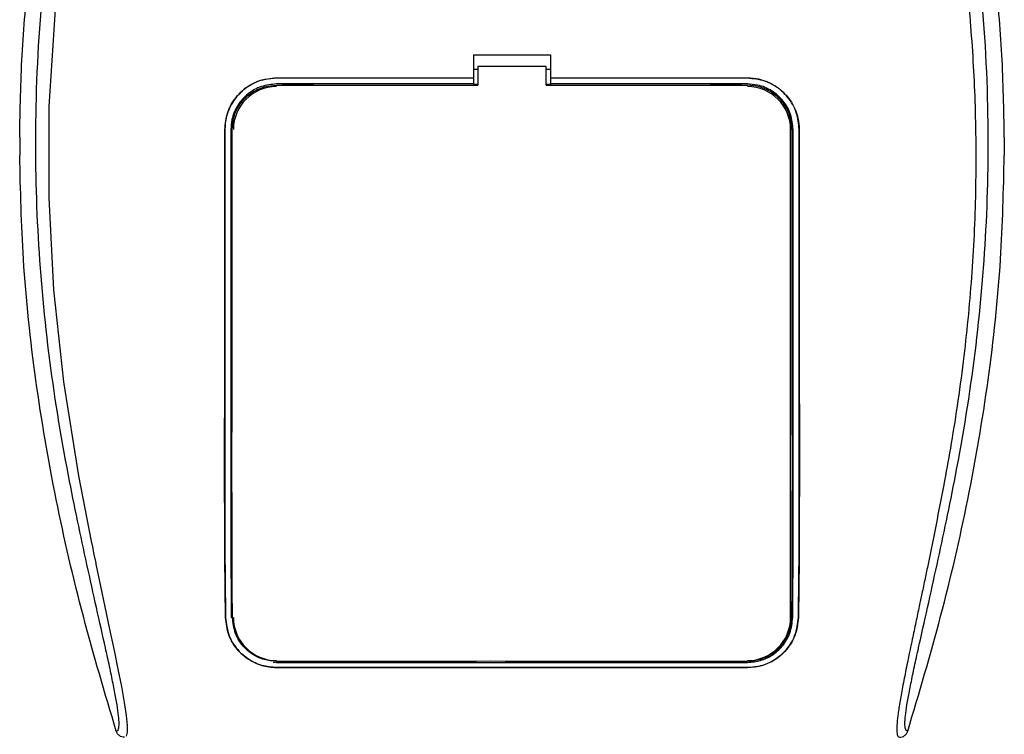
# Model space of a CAD drawing. Header units: millimetres. Extents: x 0 to 420, y 0 to 297.
# Tile 13 of 28: x 83.03 to 91.74, y 232.07 to 238.4. Entities that reach past the tile are written whole.
import ezdxf

# ---------------------------------------------------------------- set-up
doc = ezdxf.new("R2010")
doc.units = ezdxf.units.MM

msp = doc.modelspace()

# ---------------------------------------------------------------- linework, layer by layer
at = {"color": 7, "linetype": 'Continuous', "lineweight": 25}
for p, q in [((87.04427, 238.09293), (87.72657, 238.09293)), ((87.04427, 238.09293), (87.04427, 237.887)), ((87.72657, 238.09293), (87.72657, 237.887)), ((87.08217, 237.96281), (87.04427, 237.96281)), ((87.08217, 237.98944), (87.08217, 237.82265)), ((87.68867, 237.98944), (87.08217, 237.98944)), ((87.68867, 237.82265), (87.68867, 237.98944)), ((87.72657, 237.96281), (87.68867, 237.96281)), ((85.3006, 237.887), (87.04427, 237.887)), ((85.3006, 237.88633), (85.3006, 237.887)), ((87.04427, 237.88633), (85.3006, 237.88633)), ((87.04427, 237.887), (87.04427, 237.88633)), ((87.04427, 237.88633), (87.04427, 237.83336)), ((87.72657, 237.887), (89.47023, 237.887)), ((87.72657, 237.887), (87.72657, 237.88633)), ((87.72657, 237.88633), (87.72657, 237.83336)), ((89.47023, 237.88633), (87.72657, 237.88633)), ((89.47023, 237.88633), (89.47023, 237.887)), ((87.04427, 237.83336), (85.3006, 237.83336)), ((85.62109, 237.82979), (85.35918, 237.82979)), ((87.04427, 237.83336), (87.04427, 237.83004)), ((87.08217, 237.83004), (87.04427, 237.83004)), ((87.72657, 237.83004), (87.68867, 237.83004)), ((89.47023, 237.83336), (87.72657, 237.83336)), ((87.72657, 237.83336), (87.72657, 237.83004)), ((89.41166, 237.82979), (89.14975, 237.82979)), ((84.84295, 237.42884), (84.84229, 237.42884)), ((89.85194, 233.10758), (89.85194, 237.42883)), ((89.87483, 237.42883), (89.85194, 237.42883)), ((89.92789, 237.42884), (89.92855, 237.42884)), ((83.02626, 237.36371), (83.02626, 237.20023)), ((91.74458, 237.36371), (91.74458, 237.20023)), ((84.84962, 233.10722), (84.8489, 233.10721)), ((84.89937, 233.10758), (84.9189, 233.10758)), ((89.92122, 233.10722), (89.92194, 233.10721)), ((85.2697, 232.71261), (85.3006, 232.71026)), ((85.3006, 232.71026), (89.47023, 232.71026)), ((85.3513, 232.71363), (85.34574, 232.71884)), ((85.3513, 232.71363), (85.62897, 232.71363)), ((87.33507, 232.71937), (87.34113, 232.71331)), ((87.34113, 232.71937), (87.34113, 232.71331)), ((87.42971, 232.71331), (87.34113, 232.71331)), ((87.42971, 232.71331), (87.43575, 232.71935)), ((87.42971, 232.71331), (87.42971, 232.71935)), ((89.14187, 232.71363), (89.13622, 232.71893)), ((89.14187, 232.71363), (89.41954, 232.71363)), ((85.3006, 232.66493), (89.47023, 232.66493)), ((85.3006, 232.66493), (85.3006, 232.66411)), ((89.47023, 232.66411), (85.3006, 232.66411)), ((89.47023, 232.66493), (89.47023, 232.66411))]:
    msp.add_line(p, q, dxfattribs=at)
at = {"color": 7, "linetype": 'Continuous', "lineweight": 25, "flags": 128}
for points in [[(83.34638, 238.58784), (83.28559, 237.63529), (83.28288, 236.82395), (83.32568, 236.01067), (83.41357, 235.19509), (83.54726, 234.36369), (83.58469, 234.16609), (83.62092, 233.98166), (83.6602, 233.78494), (83.67037, 233.73427), (83.68421, 233.66558), (83.6966, 233.60439), (83.6999, 233.58805), (83.70082, 233.58346), (83.70111, 233.58207), (83.70121, 233.58155), (83.70125, 233.58138), (83.70126, 233.58131), (83.70126, 233.58129), (83.70127, 233.58128), (83.70127, 233.58127), (83.70127, 233.58127), (83.70127, 233.58127), (83.70127, 233.58127), (83.74168, 233.38609), (83.78043, 233.20227), (83.82254, 233.00366), (83.86195, 232.8165), (83.89621, 232.64992), (83.92655, 232.495), (83.95151, 232.35519), (83.96868, 232.24002), (83.97739, 232.15173), (83.97752, 232.09182), (83.96973, 232.0575)], [(85.3006, 237.82265), (85.72517, 237.82265), (87.08217, 237.82265)], [(87.68867, 237.82265), (88.44682, 237.82265), (89.47023, 237.82265)]]:
    msp.add_lwpolyline(points, dxfattribs=at)
at = {"color": 7, "linetype": 'Continuous', "lineweight": 25}
for centre, start, end in [((85.3006, 237.42883), 90, 180), ((89.47023, 237.42883), 0, 90), ((85.3006, 233.10758), 180, 270), ((89.47023, 233.10758), 270, 0)]:
    msp.add_arc(centre, 0.3817, start, end, dxfattribs=at)
for points, knots in [([(83.88143, 232.09962), (83.88707, 232.10129), (83.89829, 232.10461), (83.90629, 232.13751), (83.90637, 232.19438), (83.89737, 232.27844), (83.8796, 232.38829), (83.85412, 232.52065), (83.82237, 232.67179), (83.77415, 232.89154), (83.70612, 233.19287), (83.62272, 233.57152), (83.53787, 233.96649), (83.41081, 234.59086), (83.27268, 235.44815), (83.17506, 236.54066), (83.15794, 237.67985), (83.23451, 238.86494), (83.41246, 240.08781), (83.62435, 241.05298), (83.81284, 241.76509), (83.94222, 242.23355), (84.06821, 242.70258), (84.17982, 243.17432), (84.27252, 243.65193), (84.2883, 243.97575), (84.2962, 244.13815)], [0, 0, 0, 0, 0.0154023, 0.0306186, 0.0458978, 0.0611515, 0.0763524, 0.0916759, 0.1069667, 0.1223964, 0.1531196, 0.1841395, 0.2146453, 0.2457555, 0.3295656, 0.4129092, 0.4960821, 0.5895924, 0.6838677, 0.7780859, 0.8151003, 0.8521196, 0.8891029, 0.926018, 0.9628961, 1, 1, 1, 1]), ([(90.32359, 244.14235), (90.33324, 243.95884), (90.35233, 243.59603), (90.46171, 243.06568), (90.5891, 242.55182), (90.73249, 242.03479), (90.87628, 241.52154), (91.01101, 240.99915), (91.14352, 240.42317), (91.26956, 239.77631), (91.3768, 239.06474), (91.45096, 238.3495), (91.492, 237.62044), (91.49567, 236.87743), (91.46019, 236.12286), (91.39786, 235.49018), (91.32922, 234.98619), (91.27077, 234.62177), (91.20744, 234.2728), (91.13973, 233.92985), (91.08453, 233.65297), (91.0426, 233.45074), (91.01675, 233.32664), (90.98919, 233.19663), (90.96048, 233.06118), (90.93334, 232.93269), (90.90984, 232.8214), (90.89129, 232.73183), (90.87404, 232.64732), (90.85818, 232.56768), (90.83876, 232.46668), (90.81789, 232.35031), (90.80075, 232.23517), (90.79201, 232.14752), (90.79207, 232.08798), (90.79968, 232.05235), (90.81094, 232.04829), (90.81668, 232.04622)], [0, 0, 0, 0, 0.0416065, 0.0822607, 0.1224589, 0.1616664, 0.2038605, 0.2432792, 0.2839298, 0.3378062, 0.3926111, 0.4469834, 0.500736, 0.5580634, 0.6153257, 0.6718893, 0.7021057, 0.7306132, 0.7555393, 0.7824984, 0.8098129, 0.8199097, 0.8308441, 0.8397938, 0.8517874, 0.8646543, 0.8727782, 0.8813003, 0.8891477, 0.8967682, 0.9048894, 0.9206626, 0.9367507, 0.9525373, 0.9679622, 0.9836747, 1, 1, 1, 1]), ([(90.88941, 232.09962), (90.88376, 232.10129), (90.87255, 232.10461), (90.86455, 232.13751), (90.86446, 232.19438), (90.87347, 232.27844), (90.89124, 232.38829), (90.91672, 232.52065), (90.94847, 232.67179), (90.99669, 232.89154), (91.06472, 233.19287), (91.14812, 233.57152), (91.23297, 233.96649), (91.36003, 234.59086), (91.49816, 235.44815), (91.59578, 236.54066), (91.6129, 237.67985), (91.53633, 238.86494), (91.35837, 240.08781), (91.14649, 241.05298), (90.958, 241.76509), (90.82862, 242.23355), (90.70263, 242.70258), (90.59102, 243.17432), (90.49831, 243.65193), (90.48254, 243.97575), (90.47463, 244.13815)], [0, 0, 0, 0, 0.0154023, 0.0306186, 0.0458978, 0.0611515, 0.0763524, 0.0916759, 0.1069667, 0.1223964, 0.1531196, 0.1841395, 0.2146453, 0.2457555, 0.3295656, 0.4129092, 0.4960821, 0.5895924, 0.6838677, 0.7780859, 0.8151003, 0.8521196, 0.8891029, 0.926018, 0.9628961, 1, 1, 1, 1]), ([(83.02626, 237.36371), (83.03061, 237.60594), (83.03932, 238.09099), (83.08313, 238.57412), (83.10506, 238.81598)], [0, 0, 0, 0, 0.4994117, 1, 1, 1, 1]), ([(91.74458, 237.36371), (91.74023, 237.60594), (91.73151, 238.09099), (91.68771, 238.57412), (91.66578, 238.81598)], [0, 0, 0, 0, 0.4994117, 1, 1, 1, 1]), ([(84.84229, 237.42884), (84.84737, 237.48037), (84.85754, 237.58341), (84.93662, 237.72076), (85.05299, 237.82438), (85.18184, 237.8792), (85.26691, 237.88478), (85.3006, 237.887)], [0, 0, 0, 0, 0.2147482, 0.4294936, 0.6443381, 0.859135, 1, 1, 1, 1]), ([(85.3006, 237.88633), (85.24916, 237.88128), (85.14626, 237.87116), (85.00915, 237.79226), (84.90562, 237.67616), (84.85079, 237.54753), (84.84517, 237.46253), (84.84295, 237.42884)], [0, 0, 0, 0, 0.214724, 0.4294492, 0.6440876, 0.8589434, 1, 1, 1, 1]), ([(89.47023, 237.887), (89.52175, 237.88193), (89.6248, 237.8718), (89.76215, 237.79279), (89.86582, 237.67647), (89.92071, 237.54764), (89.92633, 237.46255), (89.92855, 237.42884)], [0, 0, 0, 0, 0.214717, 0.4294309, 0.6442462, 0.859057, 1, 1, 1, 1]), ([(89.92789, 237.42884), (89.92281, 237.4803), (89.91266, 237.5832), (89.83368, 237.7203), (89.71754, 237.82377), (89.5889, 237.87854), (89.50392, 237.88412), (89.47023, 237.88633)], [0, 0, 0, 0, 0.2147593, 0.4295194, 0.6441992, 0.8589619, 1, 1, 1, 1]), ([(85.3006, 237.83336), (85.25512, 237.82889), (85.16415, 237.81994), (85.04291, 237.75019), (84.9514, 237.64753), (84.90292, 237.53379), (84.89797, 237.45864), (84.896, 237.42883)], [0, 0, 0, 0, 0.2147038, 0.4294073, 0.6441163, 0.8588365, 1, 1, 1, 1]), ([(84.90671, 237.42883), (84.90977, 237.46567), (84.91648, 237.5468), (84.97408, 237.66171), (85.06894, 237.75617), (85.18356, 237.81308), (85.26416, 237.81967), (85.3006, 237.82265)], [0, 0, 0, 0, 0.1789442, 0.3940135, 0.6085391, 0.8229777, 1, 1, 1, 1]), ([(85.35118, 237.82265), (85.35205, 237.82345), (85.35463, 237.82583), (85.35736, 237.82821), (85.35918, 237.82979)], [0, 0, 0, 0, 0.3371448, 1, 1, 1, 1]), ([(85.35918, 237.82979), (85.36349, 237.82945), (85.3713, 237.82883), (85.37783, 237.82456), (85.38075, 237.82265)], [0, 0, 0, 0, 0.5523698, 1, 1, 1, 1]), ([(85.59971, 237.82265), (85.60223, 237.82438), (85.6086, 237.82877), (85.61638, 237.8294), (85.62109, 237.82979)], [0, 0, 0, 0, 0.3945827, 1, 1, 1, 1]), ([(85.62109, 237.82979), (85.62317, 237.82798), (85.6259, 237.8256), (85.62847, 237.82322), (85.62909, 237.82265)], [0, 0, 0, 0, 0.7600915, 1, 1, 1, 1]), ([(89.14176, 237.82265), (89.14262, 237.82345), (89.1452, 237.82583), (89.14794, 237.82821), (89.14975, 237.82979)], [0, 0, 0, 0, 0.3371478, 1, 1, 1, 1]), ([(89.14975, 237.82979), (89.15406, 237.82945), (89.16187, 237.82883), (89.1684, 237.82456), (89.17132, 237.82265)], [0, 0, 0, 0, 0.5523683, 1, 1, 1, 1]), ([(89.39029, 237.82265), (89.3928, 237.82438), (89.39917, 237.82877), (89.40695, 237.8294), (89.41166, 237.82979)], [0, 0, 0, 0, 0.3945836, 1, 1, 1, 1]), ([(89.41166, 237.82979), (89.41374, 237.82798), (89.41647, 237.8256), (89.41904, 237.82322), (89.41966, 237.82265)], [0, 0, 0, 0, 0.7600897, 1, 1, 1, 1]), ([(89.87483, 237.42883), (89.87035, 237.47432), (89.86139, 237.5653), (89.7916, 237.68654), (89.68891, 237.77802), (89.57517, 237.82647), (89.50003, 237.8314), (89.47023, 237.83336)], [0, 0, 0, 0, 0.2147347, 0.4294696, 0.6441983, 0.8589152, 1, 1, 1, 1]), ([(89.86412, 237.42883), (89.86107, 237.46567), (89.85436, 237.5468), (89.79676, 237.66171), (89.7019, 237.75617), (89.58728, 237.81308), (89.50668, 237.81967), (89.47023, 237.82265)], [0, 0, 0, 0, 0.1789442, 0.3940135, 0.6085392, 0.8229777, 1, 1, 1, 1]), ([(84.8489, 233.10721), (84.84705, 233.24761), (84.84329, 233.53252), (84.84117, 233.97864), (84.84107, 234.41905), (84.84125, 234.99213), (84.84177, 235.99543), (84.84208, 236.85549), (84.84229, 237.42884)], [0, 0, 0, 0, 0.1032014, 0.209437, 0.3080887, 0.4069063, 0.6046146, 1, 1, 1, 1]), ([(84.84295, 237.42884), (84.84275, 236.8548), (84.8424, 235.8478), (84.84168, 234.66187), (84.84182, 233.95377), (84.84392, 233.59218), (84.84639, 233.33819), (84.84861, 233.17969), (84.84962, 233.10722)], [0, 0, 0, 0, 0.3956174, 0.694002, 0.8184956, 0.8823143, 0.9461903, 1, 1, 1, 1]), ([(84.896, 237.42883), (84.8959, 236.85492), (84.89572, 235.93141), (84.89546, 234.83327), (84.89537, 234.22034), (84.89571, 233.86952), (84.89665, 233.52031), (84.89828, 233.27258), (84.89937, 233.10758)], [0, 0, 0, 0, 0.3956918, 0.6367323, 0.7572919, 0.8181201, 0.8788623, 1, 1, 1, 1]), ([(84.91002, 233.10758), (84.90913, 233.24074), (84.90754, 233.48153), (84.90642, 233.84993), (84.90601, 234.31501), (84.90626, 235.08697), (84.90647, 236.16482), (84.90663, 237.00749), (84.90671, 237.42883)], [0, 0, 0, 0, 0.0979851, 0.177199, 0.2565766, 0.4188669, 0.7094334, 1, 1, 1, 1]), ([(89.86412, 237.42883), (89.86415, 237.28575), (89.86429, 236.57033), (89.86446, 235.56879), (89.86475, 234.61782), (89.86469, 234.14667), (89.86445, 233.86741), (89.86364, 233.58828), (89.86239, 233.33398), (89.8613, 233.17639), (89.86082, 233.1076)], [0, 0, 0, 0, 0.09866204, 0.49331033, 0.69063515, 0.75436635, 0.81820795, 0.88317232, 0.94900713, 1, 1, 1, 1]), ([(89.87147, 233.10758), (89.87241, 233.24836), (89.87432, 233.53422), (89.8754, 233.98173), (89.87543, 234.42264), (89.87534, 234.99504), (89.8751, 235.99714), (89.87494, 236.85617), (89.87483, 237.42883)], [0, 0, 0, 0, 0.10364528, 0.21045677, 0.30898402, 0.40767457, 0.60512675, 1, 1, 1, 1]), ([(89.92122, 233.10722), (89.92309, 233.24795), (89.92689, 233.53372), (89.92901, 233.98118), (89.9291, 234.42211), (89.92893, 234.99462), (89.92841, 235.99689), (89.9281, 236.85607), (89.92789, 237.42884)], [0, 0, 0, 0, 0.10361451, 0.21039489, 0.30892895, 0.40762719, 0.6050952, 1, 1, 1, 1]), ([(89.92855, 237.42884), (89.92874, 236.84871), (89.92907, 235.83886), (89.92984, 234.73775), (89.92966, 234.12567), (89.92913, 233.84979), (89.92746, 233.57511), (89.92499, 233.32631), (89.92286, 233.17325), (89.92194, 233.10721)], [0, 0, 0, 0, 0.39999062, 0.69627324, 0.75916952, 0.8220145, 0.88648757, 0.95101884, 1, 1, 1, 1]), ([(83.88143, 232.09962), (83.78078, 232.43823), (83.57923, 233.11627), (83.3394, 234.1544), (83.15861, 235.20993), (83.04938, 236.22826), (83.03355, 236.89373), (83.02626, 237.20023)], [0, 0, 0, 0, 0.2041389, 0.4087775, 0.6153735, 0.8228525, 1, 1, 1, 1]), ([(90.88941, 232.09962), (90.99006, 232.43823), (91.19161, 233.11627), (91.43144, 234.1544), (91.61223, 235.20993), (91.72146, 236.22826), (91.73729, 236.89373), (91.74458, 237.20023)], [0, 0, 0, 0, 0.2041389, 0.4087775, 0.6153735, 0.8228525, 1, 1, 1, 1]), ([(85.3006, 232.66411), (85.2565, 232.66791), (85.16847, 232.67551), (85.04863, 232.73343), (84.94552, 232.82419), (84.86725, 232.95144), (84.85503, 233.05521), (84.8489, 233.10721)], [0, 0, 0, 0, 0.1760239, 0.3513633, 0.5446667, 0.7717941, 1, 1, 1, 1]), ([(84.84962, 233.10722), (84.85656, 233.05186), (84.87043, 232.94121), (84.96394, 232.80042), (85.08967, 232.7075), (85.21177, 232.66896), (85.27794, 232.66596), (85.3006, 232.66493)], [0, 0, 0, 0, 0.2435251, 0.486787, 0.7352137, 0.9093266, 1, 1, 1, 1]), ([(85.30061, 232.71883), (85.2629, 232.7221), (85.18842, 232.72858), (85.08595, 232.77754), (84.99701, 232.85466), (84.92643, 232.96657), (84.91564, 233.05923), (84.91002, 233.10758)], [0, 0, 0, 0, 0.1733458, 0.3424433, 0.5326111, 0.7561077, 1, 1, 1, 1]), ([(89.86082, 233.1076), (89.85529, 233.05985), (89.84419, 232.96407), (89.76473, 232.8406), (89.65601, 232.75776), (89.5495, 232.72264), (89.49067, 232.71982), (89.47023, 232.71885)], [0, 0, 0, 0, 0.2409648, 0.483375, 0.7285961, 0.9056857, 1, 1, 1, 1]), ([(89.47023, 232.71026), (89.5097, 232.71369), (89.58848, 232.72056), (89.6954, 232.77284), (89.78679, 232.85422), (89.85598, 232.96816), (89.86627, 233.06075), (89.87147, 233.10758)], [0, 0, 0, 0, 0.1764039, 0.3521607, 0.5442836, 0.7695108, 1, 1, 1, 1]), ([(89.47023, 232.66493), (89.51397, 232.66869), (89.60127, 232.67619), (89.72016, 232.73317), (89.82314, 232.8228), (89.90238, 232.94983), (89.9149, 233.05444), (89.92122, 233.10722)], [0, 0, 0, 0, 0.1743444, 0.3479637, 0.540069, 0.7679663, 1, 1, 1, 1]), ([(89.92194, 233.10721), (89.91504, 233.05194), (89.90126, 232.94147), (89.80815, 232.80067), (89.68247, 232.70725), (89.56009, 232.66822), (89.49315, 232.66516), (89.47023, 232.66411)], [0, 0, 0, 0, 0.24267, 0.4850883, 0.7318057, 0.908172, 1, 1, 1, 1]), ([(89.47023, 232.71885), (89.32716, 232.71888), (88.6118, 232.71905), (87.22192, 232.71964), (85.97512, 232.71911), (85.30061, 232.71883)], [0, 0, 0, 0, 0.1029393, 0.5146966, 1, 1, 1, 1]), ([(85.37031, 232.71885), (85.36999, 232.7186), (85.36642, 232.71583), (85.35945, 232.71407), (85.35316, 232.71373), (85.3513, 232.71363)], [0, 0, 0, 0, 0.0649864, 0.7231566, 1, 1, 1, 1]), ([(85.62897, 232.71363), (85.62516, 232.71391), (85.61827, 232.71441), (85.61253, 232.71752), (85.60996, 232.71891)], [0, 0, 0, 0, 0.5532652, 1, 1, 1, 1]), ([(85.63461, 232.71892), (85.63314, 232.71753), (85.63129, 232.71577), (85.62937, 232.714), (85.62897, 232.71363)], [0, 0, 0, 0, 0.7900144, 1, 1, 1, 1]), ([(89.16098, 232.71893), (89.16063, 232.71865), (89.15703, 232.71585), (89.15002, 232.71406), (89.14373, 232.71373), (89.14187, 232.71363)], [0, 0, 0, 0, 0.0715985, 0.7251144, 1, 1, 1, 1]), ([(89.41954, 232.71363), (89.41573, 232.71391), (89.40888, 232.7144), (89.40317, 232.71749), (89.40063, 232.71887)], [0, 0, 0, 0, 0.5563152, 1, 1, 1, 1]), ([(89.42512, 232.71886), (89.42368, 232.71749), (89.42184, 232.71575), (89.41994, 232.714), (89.41954, 232.71363)], [0, 0, 0, 0, 0.7876998, 1, 1, 1, 1]), ([(83.95416, 232.04622), (83.94611, 232.04696), (83.93002, 232.04843), (83.9084, 232.06003), (83.89077, 232.07716), (83.88455, 232.09212), (83.88143, 232.09962)], [0, 0, 0, 0, 0.2496754, 0.4993928, 0.749148, 1, 1, 1, 1]), ([(90.81668, 232.04622), (90.82473, 232.04696), (90.84081, 232.04843), (90.86244, 232.06003), (90.88007, 232.07716), (90.88629, 232.09212), (90.88941, 232.09962)], [0, 0, 0, 0, 0.2496754, 0.4993928, 0.749148, 1, 1, 1, 1])]:
    msp.add_open_spline(points, degree=3, knots=knots, dxfattribs=at)

doc.saveas('drawing.dxf')
